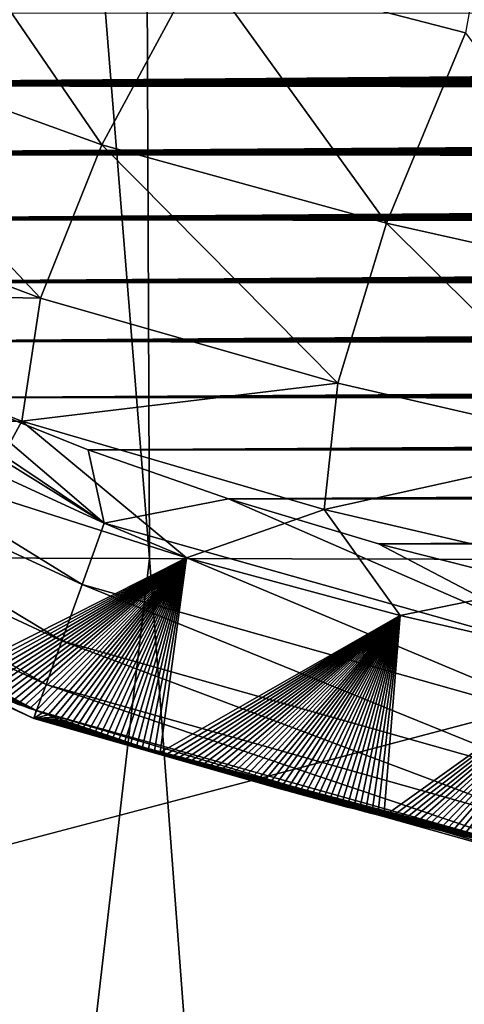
# Model space of a CAD drawing. Header units: metres. Extents: x -26 to 26, y -147 to 24.
# Tile 17 of 254: x -9.67 to -8.51, y -113.09 to -110.52. Entities that reach past the tile are written whole.
import ezdxf

# ---------------------------------------------------------------- set-up
doc = ezdxf.new("R2010")
doc.units = ezdxf.units.M
doc.layers.add('solid_12_411_052_XXX', color=7, linetype='CONTINUOUS')

msp = doc.modelspace()

# ---------------------------------------------------------------- linework, layer by layer
at = {"layer": 'solid_12_411_052_XXX'}
for points in [[(-10.809678, -111.919655, 102.806793), (-10.746757, -94.414001, 102.329155), (-9.33274, -111.923637, 102.476768)], [(-9.33274, -111.923637, 102.476768), (-10.746757, -94.414001, 102.329155), (-9.404312, -94.415939, 102.017281)], [(-7.843082, -111.927032, 102.21093), (-9.404312, -94.415939, 102.017281), (-8.006308, -94.417664, 101.746788)], [(-9.33274, -111.923637, 102.476768), (-9.404312, -94.415939, 102.017281), (-7.843082, -111.927032, 102.21093)], [(18.28219, -105.308563, 121.330444), (-18.285822, -105.184723, 121.330444), (-17.996473, -114.854576, 121.330444)], [(17.99773, -114.813347, 121.330444), (18.28219, -105.308563, 121.330444), (-17.996473, -114.854576, 121.330444)], [(-8.505817, -110.549721, 156.493286), (-9.202002, -110.36911, 156.497818), (-8.396753, -109.951408, 156.098618)], [(-9.457289, -110.842651, 156.994324), (-10.274776, -110.547279, 157.012878), (-9.956371, -110.114738, 156.508545)], [(-9.457289, -110.842651, 156.994324), (-9.956371, -110.114738, 156.508545), (-9.202002, -110.36911, 156.497818)], [(-8.712368, -111.047279, 156.985718), (-9.457289, -110.842651, 156.994324), (-9.202002, -110.36911, 156.497818)], [(-8.712368, -111.047279, 156.985718), (-9.202002, -110.36911, 156.497818), (-8.505817, -110.549721, 156.493286)], [(11.51422, -110.501778, 161.650711), (-11.518259, -110.498466, 161.650711), (-11.274885, -110.687469, 161.650726)], [(11.51422, -110.501778, 161.650711), (-11.274885, -110.687469, 161.650726), (11.48127, -110.52845, 161.650711)], [(11.48127, -110.52845, 161.650711), (-11.274885, -110.687469, 161.650726), (11.448085, -110.554939, 161.650711)], [(-9.617846, -111.243317, 157.563644), (-10.47823, -110.918015, 157.58931), (-10.274776, -110.547279, 157.012878)], [(-9.617846, -111.243317, 157.563644), (-10.274776, -110.547279, 157.012878), (-9.457289, -110.842651, 156.994324)], [(-8.022405, -111.201523, 156.987518), (-8.712368, -111.047279, 156.985718), (-8.505817, -110.549721, 156.493286)], [(11.448085, -110.554939, 161.650711), (-11.274885, -110.687469, 161.650726), (11.41466, -110.581253, 161.650726)], [(11.41466, -110.581253, 161.650726), (-11.274885, -110.687469, 161.650726), (11.38099, -110.607391, 161.650726)], [(11.38099, -110.607391, 161.650726), (-11.274885, -110.687469, 161.650726), (11.347101, -110.633347, 161.650726)], [(11.347101, -110.633347, 161.650726), (-11.274885, -110.687469, 161.650726), (11.31299, -110.659119, 161.650726)], [(11.31299, -110.659119, 161.650726), (-11.274885, -110.687469, 161.650726), (11.278649, -110.684708, 161.650726)], [(11.278649, -110.684708, 161.650726), (-11.274885, -110.687469, 161.650726), (11.244068, -110.710121, 161.650726)], [(11.244068, -110.710121, 161.650726), (-11.274885, -110.687469, 161.650726), (-11.018634, -110.867455, 161.650742)], [(11.244068, -110.710121, 161.650726), (-11.018634, -110.867455, 161.650742), (11.209237, -110.735367, 161.650726)], [(11.209237, -110.735367, 161.650726), (-11.018634, -110.867455, 161.650742), (11.174147, -110.760437, 161.650742)], [(11.174147, -110.760437, 161.650742), (-11.018634, -110.867455, 161.650742), (11.138786, -110.785355, 161.650742)], [(11.138786, -110.785355, 161.650742), (-11.018634, -110.867455, 161.650742), (11.103148, -110.810104, 161.650742)], [(11.103148, -110.810104, 161.650742), (-11.018634, -110.867455, 161.650742), (11.067256, -110.834694, 161.650742)], [(11.067256, -110.834694, 161.650742), (-11.018634, -110.867455, 161.650742), (11.031123, -110.859108, 161.650742)], [(11.031123, -110.859108, 161.650742), (-11.018634, -110.867455, 161.650742), (10.994737, -110.883354, 161.650742)], [(-8.839766, -111.465744, 157.551605), (-9.617846, -111.243317, 157.563644), (-9.457289, -110.842651, 156.994324)], [(-8.839766, -111.465744, 157.551605), (-9.457289, -110.842651, 156.994324), (-8.712368, -111.047279, 156.985718)], [(10.994737, -110.883354, 161.650742), (-11.018634, -110.867455, 161.650742), (-10.748249, -111.038841, 161.650757)], [(10.994737, -110.883354, 161.650742), (-10.748249, -111.038841, 161.650757), (10.958086, -110.907433, 161.650742)], [(10.958086, -110.907433, 161.650742), (-10.748249, -111.038841, 161.650757), (10.921156, -110.931351, 161.650757)], [(10.921156, -110.931351, 161.650757), (-10.748249, -111.038841, 161.650757), (10.883937, -110.955109, 161.650757)], [(-9.617846, -111.243317, 157.563644), (-10.544746, -111.226105, 158.206375), (-10.47823, -110.918015, 157.58931)], [(10.883937, -110.955109, 161.650757), (-10.748249, -111.038841, 161.650757), (10.846415, -110.978706, 161.650757)], [(10.846415, -110.978706, 161.650757), (-10.748249, -111.038841, 161.650757), (10.808578, -111.002151, 161.650757)], [(10.808578, -111.002151, 161.650757), (-10.748249, -111.038841, 161.650757), (10.77044, -111.025452, 161.650757)], [(10.77044, -111.025452, 161.650757), (-10.748249, -111.038841, 161.650757), (10.732031, -111.048584, 161.650757)], [(10.732031, -111.048584, 161.650757), (-10.748249, -111.038841, 161.650757), (-10.462212, -111.201904, 161.650772)], [(10.732031, -111.048584, 161.650757), (-10.462212, -111.201904, 161.650772), (10.693337, -111.071564, 161.650757)], [(-8.124603, -111.630585, 157.553818), (-8.839766, -111.465744, 157.551605), (-8.712368, -111.047279, 156.985718)], [(-8.124603, -111.630585, 157.553818), (-8.712368, -111.047279, 156.985718), (-8.022405, -111.201523, 156.987518)], [(10.693337, -111.071564, 161.650757), (-10.462212, -111.201904, 161.650772), (10.654348, -111.094376, 161.650772)], [(10.654348, -111.094376, 161.650772), (-10.462212, -111.201904, 161.650772), (10.615049, -111.117035, 161.650772)], [(10.615049, -111.117035, 161.650772), (-10.462212, -111.201904, 161.650772), (10.575429, -111.139542, 161.650772)], [(10.575429, -111.139542, 161.650772), (-10.462212, -111.201904, 161.650772), (10.535474, -111.16188, 161.650772)], [(10.535474, -111.16188, 161.650772), (-10.462212, -111.201904, 161.650772), (10.495173, -111.184052, 161.650772)], [(10.495173, -111.184052, 161.650772), (-10.462212, -111.201904, 161.650772), (10.454526, -111.20607, 161.650772)], [(-10.462212, -111.201904, 161.650772), (-10.70704, -111.252533, 161.631699), (-9.451155, -111.831688, 161.631195)], [(-10.158872, -111.356606, 161.650787), (-10.462212, -111.201904, 161.650772), (-9.451155, -111.831688, 161.631195)], [(10.454526, -111.20607, 161.650772), (-10.462212, -111.201904, 161.650772), (-10.158872, -111.356606, 161.650787)], [(10.454526, -111.20607, 161.650772), (-10.158872, -111.356606, 161.650787), (10.413571, -111.227936, 161.650772)], [(-10.544746, -111.226105, 158.206375), (-9.666798, -111.564804, 158.176819), (-10.253063, -111.568855, 158.824768)], [(-9.617846, -111.243317, 157.563644), (-9.666798, -111.564804, 158.176819), (-10.544746, -111.226105, 158.206375)], [(10.413571, -111.227936, 161.650772), (-10.158872, -111.356606, 161.650787), (10.372303, -111.249641, 161.650787)], [(-8.839766, -111.465744, 157.551605), (-9.666798, -111.564804, 158.176819), (-9.617846, -111.243317, 157.563644)], [(-10.70704, -111.252533, 161.631699), (-10.790764, -111.398338, 161.568481), (-9.50905, -111.992317, 161.565887)], [(-9.451155, -111.831688, 161.631195), (-10.70704, -111.252533, 161.631699), (-9.50905, -111.992317, 161.565887)], [(10.372303, -111.249641, 161.650787), (-10.158872, -111.356606, 161.650787), (10.330707, -111.271187, 161.650787)], [(10.330707, -111.271187, 161.650787), (-10.158872, -111.356606, 161.650787), (10.288769, -111.292572, 161.650787)], [(10.288769, -111.292572, 161.650787), (-10.158872, -111.356606, 161.650787), (10.246477, -111.313789, 161.650787)], [(10.246477, -111.313789, 161.650787), (-10.158872, -111.356606, 161.650787), (10.203817, -111.334839, 161.650787)], [(10.203817, -111.334839, 161.650787), (-10.158872, -111.356606, 161.650787), (10.160778, -111.355721, 161.650787)], [(10.160778, -111.355721, 161.650787), (-10.158872, -111.356606, 161.650787), (10.117351, -111.376434, 161.650787)], [(-9.836408, -111.50267, 161.650803), (-10.158872, -111.356606, 161.650787), (-9.451155, -111.831688, 161.631195)], [(10.117351, -111.376434, 161.650787), (-10.158872, -111.356606, 161.650787), (-9.836408, -111.50267, 161.650803)], [(-10.790764, -111.398338, 161.568481), (-10.867478, -111.531952, 161.458282), (-9.561918, -112.139, 161.451859)], [(-9.50905, -111.992317, 161.565887), (-10.790764, -111.398338, 161.568481), (-9.561918, -112.139, 161.451859)], [(10.117351, -111.376434, 161.650787), (-9.836408, -111.50267, 161.650803), (10.07358, -111.39698, 161.650787)], [(10.07358, -111.39698, 161.650787), (-9.836408, -111.50267, 161.650803), (10.029463, -111.417358, 161.650803)], [(10.029463, -111.417358, 161.650803), (-9.836408, -111.50267, 161.650803), (9.984986, -111.437576, 161.650803)], [(9.984986, -111.437576, 161.650803), (-9.836408, -111.50267, 161.650803), (9.940135, -111.457619, 161.650803)], [(9.940135, -111.457619, 161.650803), (-9.836408, -111.50267, 161.650803), (9.894893, -111.477501, 161.650803)], [(9.894893, -111.477501, 161.650803), (-9.836408, -111.50267, 161.650803), (9.849245, -111.497208, 161.650803)], [(-8.839766, -111.465744, 157.551605), (-8.875503, -111.795578, 158.163666), (-9.666798, -111.564804, 158.176819)], [(-8.124603, -111.630585, 157.553818), (-8.875503, -111.795578, 158.163666), (-8.839766, -111.465744, 157.551605)], [(9.849245, -111.497208, 161.650803), (-9.836408, -111.50267, 161.650803), (9.803178, -111.516739, 161.650803)], [(-9.492787, -111.639946, 161.650818), (-9.836408, -111.50267, 161.650803), (-9.451155, -111.831688, 161.631195)], [(9.803178, -111.516739, 161.650803), (-9.836408, -111.50267, 161.650803), (-9.492787, -111.639946, 161.650818)], [(9.803178, -111.516739, 161.650803), (-9.492787, -111.639946, 161.650818), (9.756675, -111.536102, 161.650803)], [(-10.867478, -111.531952, 161.458282), (-10.927819, -111.637054, 161.308151), (-9.603014, -112.253029, 161.296677)], [(-9.561918, -112.139, 161.451859), (-10.867478, -111.531952, 161.458282), (-9.603014, -112.253029, 161.296677)], [(9.756675, -111.536102, 161.650803), (-9.492787, -111.639946, 161.650818), (9.709776, -111.555298, 161.650803)], [(9.709776, -111.555298, 161.650803), (-9.492787, -111.639946, 161.650818), (9.662497, -111.574326, 161.650803)], [(-9.666798, -111.564804, 158.176819), (-9.769687, -111.751999, 158.809021), (-10.253063, -111.568855, 158.824768)], [(-9.666798, -111.564804, 158.176819), (-9.23564, -111.922646, 158.797501), (-9.769687, -111.751999, 158.809021)], [(-9.666798, -111.564804, 158.176819), (-8.875503, -111.795578, 158.163666), (-9.23564, -111.922646, 158.797501)], [(9.662497, -111.574326, 161.650803), (-9.492787, -111.639946, 161.650818), (9.61482, -111.593193, 161.650818)], [(9.61482, -111.593193, 161.650818), (-9.492787, -111.639946, 161.650818), (9.56673, -111.611885, 161.650818)], [(9.56673, -111.611885, 161.650818), (-9.492787, -111.639946, 161.650818), (9.518209, -111.630394, 161.650818)], [(9.518209, -111.630394, 161.650818), (-9.492787, -111.639946, 161.650818), (9.469242, -111.648727, 161.650818)], [(-8.124603, -111.630585, 157.553818), (-8.14968, -111.965172, 158.168121), (-8.875503, -111.795578, 158.163666)], [(-10.927819, -111.637054, 161.308151), (-10.96528, -111.702316, 161.134277), (-9.627728, -112.321617, 161.117752)], [(-9.603014, -112.253029, 161.296677), (-10.927819, -111.637054, 161.308151), (-9.627728, -112.321617, 161.117752)], [(-9.125924, -111.768028, 161.650833), (-9.492787, -111.639946, 161.650818), (-9.451155, -111.831688, 161.631195)], [(9.469242, -111.648727, 161.650818), (-9.492787, -111.639946, 161.650818), (-9.125924, -111.768028, 161.650833)], [(9.469242, -111.648727, 161.650818), (-9.125924, -111.768028, 161.650833), (9.419813, -111.666878, 161.650818)], [(9.419813, -111.666878, 161.650818), (-9.125924, -111.768028, 161.650833), (9.369904, -111.684837, 161.650818)], [(-10.96528, -111.702316, 161.134277), (-10.978386, -111.725174, 160.956512), (-9.635186, -112.342331, 160.936203)], [(-9.627728, -112.321617, 161.117752), (-10.96528, -111.702316, 161.134277), (-9.635186, -112.342331, 160.936203)], [(9.369904, -111.684837, 161.650818), (-9.125924, -111.768028, 161.650833), (9.319536, -111.702614, 161.650818)], [(9.319536, -111.702614, 161.650818), (-9.125924, -111.768028, 161.650833), (9.268747, -111.720238, 161.650818)], [(-10.978386, -111.725174, 160.956512), (-9.677364, -112.304482, 160.770462), (-9.661252, -112.310326, 160.770264)], [(-10.978386, -111.725174, 160.956512), (-9.661252, -112.310326, 160.770264), (-9.645186, -112.316109, 160.770065)], [(-10.978386, -111.725174, 160.956512), (-9.645186, -112.316109, 160.770065), (-9.62925, -112.321823, 160.769867)], [(-9.635186, -112.342331, 160.936203), (-10.978386, -111.725174, 160.956512), (-9.62925, -112.321823, 160.769867)], [(9.268747, -111.720238, 161.650818), (-9.125924, -111.768028, 161.650833), (9.217521, -111.737679, 161.650818)], [(-9.769687, -111.751999, 158.809021), (-9.23564, -111.922646, 158.797501), (-9.859089, -112.236298, 160.772858)], [(9.217521, -111.737679, 161.650818), (-9.125924, -111.768028, 161.650833), (9.165839, -111.754936, 161.650833)], [(9.165839, -111.754936, 161.650833), (-9.125924, -111.768028, 161.650833), (9.113686, -111.772003, 161.650833)], [(-9.125924, -111.768028, 161.650833), (-9.451155, -111.831688, 161.631195), (-8.124532, -112.204399, 161.630966)], [(-8.733701, -111.885895, 161.650833), (-9.125924, -111.768028, 161.650833), (-8.124532, -112.204399, 161.630966)], [(9.113686, -111.772003, 161.650833), (-9.125924, -111.768028, 161.650833), (-8.733701, -111.885895, 161.650833)], [(9.113686, -111.772003, 161.650833), (-8.733701, -111.885895, 161.650833), (9.061044, -111.788864, 161.650833)], [(-8.875503, -111.795578, 158.163666), (-8.676446, -112.072769, 158.794052), (-9.23564, -111.922646, 158.797501)], [(-8.875503, -111.795578, 158.163666), (-8.14968, -111.965172, 158.168121), (-8.676446, -112.072769, 158.794052)], [(9.061044, -111.788864, 161.650833), (-8.733701, -111.885895, 161.650833), (9.007895, -111.805519, 161.650833)], [(9.007895, -111.805519, 161.650833), (-8.733701, -111.885895, 161.650833), (8.954223, -111.821953, 161.650833)], [(-9.451155, -111.831688, 161.631195), (-9.50905, -111.992317, 161.565887), (-8.159728, -112.372719, 161.564682)], [(-8.124532, -112.204399, 161.630966), (-9.451155, -111.831688, 161.631195), (-8.159728, -112.372719, 161.564682)], [(8.954223, -111.821953, 161.650833), (-8.733701, -111.885895, 161.650833), (8.900034, -111.838165, 161.650833)], [(8.900034, -111.838165, 161.650833), (-8.733701, -111.885895, 161.650833), (8.845387, -111.854179, 161.650833)], [(8.845387, -111.854179, 161.650833), (-8.733701, -111.885895, 161.650833), (8.790263, -111.870003, 161.650833)], [(8.790263, -111.870003, 161.650833), (-8.733701, -111.885895, 161.650833), (8.734643, -111.885612, 161.650833)], [(8.734643, -111.885612, 161.650833), (-8.733701, -111.885895, 161.650833), (8.678504, -111.901009, 161.650833)], [(-8.313858, -111.992027, 161.650848), (-8.733701, -111.885895, 161.650833), (-8.124532, -112.204399, 161.630966)], [(8.678504, -111.901009, 161.650833), (-8.733701, -111.885895, 161.650833), (-8.313858, -111.992027, 161.650848)], [(-10.04378, -118.039871, 102.788063), (-10.809678, -111.919655, 102.806793), (-9.33274, -111.923637, 102.476768)], [(-8.971003, -116.734688, 102.535797), (-10.04378, -118.039871, 102.788063), (-9.33274, -111.923637, 102.476768)], [(-9.23564, -111.922646, 158.797501), (-9.841969, -112.242905, 160.772614), (-9.859089, -112.236298, 160.772858)], [(-9.23564, -111.922646, 158.797501), (-9.825011, -112.249413, 160.772385), (-9.841969, -112.242905, 160.772614)], [(-9.23564, -111.922646, 158.797501), (-9.808202, -112.255829, 160.772171), (-9.825011, -112.249413, 160.772385)], [(-9.23564, -111.922646, 158.797501), (-9.791526, -112.262154, 160.771942), (-9.808202, -112.255829, 160.772171)], [(-9.23564, -111.922646, 158.797501), (-9.774971, -112.268394, 160.771729), (-9.791526, -112.262154, 160.771942)], [(-9.23564, -111.922646, 158.797501), (-9.758521, -112.274567, 160.7715), (-9.774971, -112.268394, 160.771729)], [(-9.23564, -111.922646, 158.797501), (-9.742163, -112.280663, 160.771286), (-9.758521, -112.274567, 160.7715)], [(-9.23564, -111.922646, 158.797501), (-9.725883, -112.286697, 160.771088), (-9.742163, -112.280663, 160.771286)], [(-9.23564, -111.922646, 158.797501), (-9.709665, -112.292679, 160.770874), (-9.725883, -112.286697, 160.771088)], [(-9.23564, -111.922646, 158.797501), (-9.693498, -112.298607, 160.770676), (-9.709665, -112.292679, 160.770874)], [(-9.23564, -111.922646, 158.797501), (-9.677364, -112.304482, 160.770462), (-9.693498, -112.298607, 160.770676)], [(-9.23564, -111.922646, 158.797501), (-9.661252, -112.310326, 160.770264), (-9.677364, -112.304482, 160.770462)], [(-9.23564, -111.922646, 158.797501), (-9.645186, -112.316109, 160.770065), (-9.661252, -112.310326, 160.770264)], [(-9.23564, -111.922646, 158.797501), (-9.62925, -112.321823, 160.769867), (-9.645186, -112.316109, 160.770065)], [(-9.23564, -111.922646, 158.797501), (-9.613432, -112.327461, 160.769669), (-9.62925, -112.321823, 160.769867)], [(-9.23564, -111.922646, 158.797501), (-9.597718, -112.333023, 160.769485), (-9.613432, -112.327461, 160.769669)], [(-9.23564, -111.922646, 158.797501), (-9.582096, -112.338531, 160.769287), (-9.597718, -112.333023, 160.769485)], [(-9.23564, -111.922646, 158.797501), (-9.56655, -112.343979, 160.769104), (-9.582096, -112.338531, 160.769287)], [(-9.23564, -111.922646, 158.797501), (-9.551066, -112.349373, 160.768921), (-9.56655, -112.343979, 160.769104)], [(-9.23564, -111.922646, 158.797501), (-9.535631, -112.354729, 160.768738), (-9.551066, -112.349373, 160.768921)], [(-9.23564, -111.922646, 158.797501), (-9.520231, -112.360039, 160.768555), (-9.535631, -112.354729, 160.768738)], [(-9.23564, -111.922646, 158.797501), (-9.50485, -112.365311, 160.768387), (-9.520231, -112.360039, 160.768555)], [(-9.23564, -111.922646, 158.797501), (-9.489475, -112.370552, 160.768204), (-9.50485, -112.365311, 160.768387)], [(-9.23564, -111.922646, 158.797501), (-9.474092, -112.375771, 160.768036), (-9.489475, -112.370552, 160.768204)], [(-9.23564, -111.922646, 158.797501), (-9.458686, -112.380966, 160.767853), (-9.474092, -112.375771, 160.768036)], [(-9.23564, -111.922646, 158.797501), (-9.443243, -112.386147, 160.767685), (-9.458686, -112.380966, 160.767853)], [(-9.23564, -111.922646, 158.797501), (-9.427749, -112.391312, 160.767517), (-9.443243, -112.386147, 160.767685)], [(-9.23564, -111.922646, 158.797501), (-9.412252, -112.396454, 160.767334), (-9.427749, -112.391312, 160.767517)], [(-9.23564, -111.922646, 158.797501), (-9.396785, -112.401558, 160.767166), (-9.412252, -112.396454, 160.767334)], [(-9.23564, -111.922646, 158.797501), (-9.38134, -112.406624, 160.766998), (-9.396785, -112.401558, 160.767166)], [(-9.23564, -111.922646, 158.797501), (-9.365912, -112.411659, 160.76683), (-9.38134, -112.406624, 160.766998)], [(-9.23564, -111.922646, 158.797501), (-9.350495, -112.416664, 160.766678), (-9.365912, -112.411659, 160.76683)], [(-9.23564, -111.922646, 158.797501), (-9.335084, -112.421631, 160.76651), (-9.350495, -112.416664, 160.766678)], [(-9.23564, -111.922646, 158.797501), (-9.319673, -112.426582, 160.766357), (-9.335084, -112.421631, 160.76651)], [(-8.971003, -116.734688, 102.535797), (-9.33274, -111.923637, 102.476768), (-7.843082, -111.927032, 102.21093)], [(-9.23564, -111.922646, 158.797501), (-9.304254, -112.431503, 160.76619), (-9.319673, -112.426582, 160.766357)], [(-9.23564, -111.922646, 158.797501), (-8.676446, -112.072769, 158.794052), (-9.304254, -112.431503, 160.76619)], [(-7.716168, -115.587151, 102.293228), (-8.971003, -116.734688, 102.535797), (-7.843082, -111.927032, 102.21093)], [(-8.14968, -111.965172, 158.168121), (-8.151726, -112.192879, 158.801758), (-8.676446, -112.072769, 158.794052)], [(-9.50905, -111.992317, 161.565887), (-9.561918, -112.139, 161.451859), (-8.191816, -112.526176, 161.448822)], [(-8.159728, -112.372719, 161.564682), (-9.50905, -111.992317, 161.565887), (-8.191816, -112.526176, 161.448822)], [(-8.676446, -112.072769, 158.794052), (-9.288822, -112.436394, 160.766037), (-9.304254, -112.431503, 160.76619)], [(-8.676446, -112.072769, 158.794052), (-9.273373, -112.441277, 160.765869), (-9.288822, -112.436394, 160.766037)], [(-8.676446, -112.072769, 158.794052), (-9.257897, -112.446129, 160.765717), (-9.273373, -112.441277, 160.765869)], [(-8.676446, -112.072769, 158.794052), (-9.242393, -112.450966, 160.765564), (-9.257897, -112.446129, 160.765717)], [(-8.676446, -112.072769, 158.794052), (-9.226851, -112.455788, 160.765411), (-9.242393, -112.450966, 160.765564)], [(-8.676446, -112.072769, 158.794052), (-9.211266, -112.460594, 160.765259), (-9.226851, -112.455788, 160.765411)], [(-8.676446, -112.072769, 158.794052), (-9.195635, -112.465393, 160.765121), (-9.211266, -112.460594, 160.765259)], [(-8.676446, -112.072769, 158.794052), (-9.179969, -112.470169, 160.764969), (-9.195635, -112.465393, 160.765121)], [(-8.676446, -112.072769, 158.794052), (-9.164272, -112.47493, 160.764816), (-9.179969, -112.470169, 160.764969)], [(-8.676446, -112.072769, 158.794052), (-9.148548, -112.479668, 160.764679), (-9.164272, -112.47493, 160.764816)], [(-8.676446, -112.072769, 158.794052), (-9.132799, -112.484383, 160.764526), (-9.148548, -112.479668, 160.764679)], [(-8.676446, -112.072769, 158.794052), (-9.117026, -112.489082, 160.764389), (-9.132799, -112.484383, 160.764526)], [(-8.676446, -112.072769, 158.794052), (-9.101233, -112.493759, 160.764252), (-9.117026, -112.489082, 160.764389)], [(-8.676446, -112.072769, 158.794052), (-9.085422, -112.498413, 160.764099), (-9.101233, -112.493759, 160.764252)], [(-8.676446, -112.072769, 158.794052), (-9.069595, -112.503044, 160.763962), (-9.085422, -112.498413, 160.764099)], [(-8.676446, -112.072769, 158.794052), (-9.053755, -112.507652, 160.763824), (-9.069595, -112.503044, 160.763962)], [(-8.676446, -112.072769, 158.794052), (-9.037904, -112.512238, 160.763702), (-9.053755, -112.507652, 160.763824)], [(-8.676446, -112.072769, 158.794052), (-9.022044, -112.516792, 160.763565), (-9.037904, -112.512238, 160.763702)], [(-8.676446, -112.072769, 158.794052), (-9.006178, -112.521324, 160.763428), (-9.022044, -112.516792, 160.763565)], [(-8.676446, -112.072769, 158.794052), (-8.990309, -112.525833, 160.763306), (-9.006178, -112.521324, 160.763428)], [(-8.676446, -112.072769, 158.794052), (-8.974439, -112.530312, 160.763168), (-8.990309, -112.525833, 160.763306)], [(-8.676446, -112.072769, 158.794052), (-8.958563, -112.53476, 160.763046), (-8.974439, -112.530312, 160.763168)], [(-8.676446, -112.072769, 158.794052), (-8.942671, -112.539192, 160.762924), (-8.958563, -112.53476, 160.763046)], [(-8.676446, -112.072769, 158.794052), (-8.926764, -112.543594, 160.762802), (-8.942671, -112.539192, 160.762924)], [(-8.676446, -112.072769, 158.794052), (-8.910843, -112.547981, 160.76268), (-8.926764, -112.543594, 160.762802)], [(-8.676446, -112.072769, 158.794052), (-8.894912, -112.552338, 160.762573), (-8.910843, -112.547981, 160.76268)], [(-8.676446, -112.072769, 158.794052), (-8.87897, -112.556671, 160.762451), (-8.894912, -112.552338, 160.762573)], [(-8.676446, -112.072769, 158.794052), (-8.863022, -112.560982, 160.762329), (-8.87897, -112.556671, 160.762451)], [(-8.676446, -112.072769, 158.794052), (-8.847067, -112.565262, 160.762222), (-8.863022, -112.560982, 160.762329)], [(-8.676446, -112.072769, 158.794052), (-8.831108, -112.569519, 160.762115), (-8.847067, -112.565262, 160.762222)], [(-8.676446, -112.072769, 158.794052), (-8.815146, -112.573753, 160.762009), (-8.831108, -112.569519, 160.762115)], [(-8.676446, -112.072769, 158.794052), (-8.799185, -112.577957, 160.761902), (-8.815146, -112.573753, 160.762009)], [(-8.676446, -112.072769, 158.794052), (-8.783225, -112.58213, 160.761795), (-8.799185, -112.577957, 160.761902)], [(-8.676446, -112.072769, 158.794052), (-8.767267, -112.586281, 160.761688), (-8.783225, -112.58213, 160.761795)], [(-8.676446, -112.072769, 158.794052), (-8.751315, -112.590408, 160.761597), (-8.767267, -112.586281, 160.761688)], [(-8.676446, -112.072769, 158.794052), (-8.73537, -112.594498, 160.76149), (-8.751315, -112.590408, 160.761597)], [(-8.676446, -112.072769, 158.794052), (-8.719422, -112.598564, 160.761398), (-8.73537, -112.594498, 160.76149)], [(-8.676446, -112.072769, 158.794052), (-8.151726, -112.192879, 158.801758), (-8.719422, -112.598564, 160.761398)], [(-9.561918, -112.139, 161.451859), (-9.603014, -112.253029, 161.296677), (-8.216617, -112.644783, 161.291245)], [(-8.191816, -112.526176, 161.448822), (-9.561918, -112.139, 161.451859), (-8.216617, -112.644783, 161.291245)], [(-8.151726, -112.192879, 158.801758), (-8.703469, -112.602608, 160.761307), (-8.719422, -112.598564, 160.761398)], [(-8.151726, -112.192879, 158.801758), (-8.687513, -112.606621, 160.761215), (-8.703469, -112.602608, 160.761307)], [(-8.151726, -112.192879, 158.801758), (-8.671556, -112.610611, 160.761124), (-8.687513, -112.606621, 160.761215)], [(-8.151726, -112.192879, 158.801758), (-8.655597, -112.614578, 160.761032), (-8.671556, -112.610611, 160.761124)], [(-8.151726, -112.192879, 158.801758), (-8.639638, -112.618515, 160.760956), (-8.655597, -112.614578, 160.761032)], [(-8.151726, -112.192879, 158.801758), (-8.623682, -112.622421, 160.760864), (-8.639638, -112.618515, 160.760956)], [(-8.151726, -112.192879, 158.801758), (-8.607729, -112.626305, 160.760788), (-8.623682, -112.622421, 160.760864)], [(-8.151726, -112.192879, 158.801758), (-8.591782, -112.630165, 160.760712), (-8.607729, -112.626305, 160.760788)], [(-8.151726, -112.192879, 158.801758), (-8.57584, -112.633995, 160.760635), (-8.591782, -112.630165, 160.760712)], [(-8.151726, -112.192879, 158.801758), (-8.559906, -112.637794, 160.760559), (-8.57584, -112.633995, 160.760635)], [(-8.151726, -112.192879, 158.801758), (-8.543981, -112.641571, 160.760498), (-8.559906, -112.637794, 160.760559)], [(-8.151726, -112.192879, 158.801758), (-8.528065, -112.645317, 160.760422), (-8.543981, -112.641571, 160.760498)], [(-8.151726, -112.192879, 158.801758), (-8.51216, -112.649033, 160.760361), (-8.528065, -112.645317, 160.760422)], [(-8.151726, -112.192879, 158.801758), (-8.496272, -112.652725, 160.760284), (-8.51216, -112.649033, 160.760361)], [(-9.603014, -112.253029, 161.296677), (-9.627728, -112.321617, 161.117752), (-8.231297, -112.715004, 161.10994)], [(-8.216617, -112.644783, 161.291245), (-9.603014, -112.253029, 161.296677), (-8.231297, -112.715004, 161.10994)], [(-9.627728, -112.321617, 161.117752), (-9.635186, -112.342331, 160.936203), (-8.235368, -112.734489, 160.926651)], [(-9.635186, -112.342331, 160.936203), (-9.62925, -112.321823, 160.769867), (-9.613432, -112.327461, 160.769669)], [(-9.635186, -112.342331, 160.936203), (-9.613432, -112.327461, 160.769669), (-9.597718, -112.333023, 160.769485)], [(-8.231297, -112.715004, 161.10994), (-9.627728, -112.321617, 161.117752), (-8.235368, -112.734489, 160.926651)], [(-9.635186, -112.342331, 160.936203), (-9.597718, -112.333023, 160.769485), (-9.582096, -112.338531, 160.769287)], [(-9.635186, -112.342331, 160.936203), (-9.582096, -112.338531, 160.769287), (-9.56655, -112.343979, 160.769104)], [(-9.635186, -112.342331, 160.936203), (-9.56655, -112.343979, 160.769104), (-9.551066, -112.349373, 160.768921)], [(-9.635186, -112.342331, 160.936203), (-9.551066, -112.349373, 160.768921), (-9.535631, -112.354729, 160.768738)], [(-9.635186, -112.342331, 160.936203), (-9.535631, -112.354729, 160.768738), (-9.520231, -112.360039, 160.768555)], [(-9.635186, -112.342331, 160.936203), (-9.520231, -112.360039, 160.768555), (-9.50485, -112.365311, 160.768387)], [(-9.635186, -112.342331, 160.936203), (-9.50485, -112.365311, 160.768387), (-9.489475, -112.370552, 160.768204)], [(-9.635186, -112.342331, 160.936203), (-9.489475, -112.370552, 160.768204), (-9.474092, -112.375771, 160.768036)], [(-9.635186, -112.342331, 160.936203), (-9.474092, -112.375771, 160.768036), (-9.458686, -112.380966, 160.767853)], [(-9.635186, -112.342331, 160.936203), (-9.458686, -112.380966, 160.767853), (-9.443243, -112.386147, 160.767685)], [(-9.635186, -112.342331, 160.936203), (-9.443243, -112.386147, 160.767685), (-9.427749, -112.391312, 160.767517)], [(-9.635186, -112.342331, 160.936203), (-9.427749, -112.391312, 160.767517), (-9.412252, -112.396454, 160.767334)], [(-9.635186, -112.342331, 160.936203), (-9.412252, -112.396454, 160.767334), (-9.396785, -112.401558, 160.767166)], [(-9.635186, -112.342331, 160.936203), (-9.396785, -112.401558, 160.767166), (-9.38134, -112.406624, 160.766998)], [(-9.635186, -112.342331, 160.936203), (-9.38134, -112.406624, 160.766998), (-9.365912, -112.411659, 160.76683)], [(-9.635186, -112.342331, 160.936203), (-9.365912, -112.411659, 160.76683), (-9.350495, -112.416664, 160.766678)], [(-9.635186, -112.342331, 160.936203), (-9.350495, -112.416664, 160.766678), (-9.335084, -112.421631, 160.76651)], [(-9.635186, -112.342331, 160.936203), (-9.335084, -112.421631, 160.76651), (-9.319673, -112.426582, 160.766357)], [(-9.635186, -112.342331, 160.936203), (-9.319673, -112.426582, 160.766357), (-9.304254, -112.431503, 160.76619)], [(-9.635186, -112.342331, 160.936203), (-9.304254, -112.431503, 160.76619), (-9.288822, -112.436394, 160.766037)], [(-9.635186, -112.342331, 160.936203), (-9.288822, -112.436394, 160.766037), (-9.273373, -112.441277, 160.765869)], [(-9.635186, -112.342331, 160.936203), (-9.273373, -112.441277, 160.765869), (-9.257897, -112.446129, 160.765717)], [(-9.635186, -112.342331, 160.936203), (-9.257897, -112.446129, 160.765717), (-9.242393, -112.450966, 160.765564)], [(-9.635186, -112.342331, 160.936203), (-9.242393, -112.450966, 160.765564), (-9.226851, -112.455788, 160.765411)], [(-9.635186, -112.342331, 160.936203), (-9.226851, -112.455788, 160.765411), (-9.211266, -112.460594, 160.765259)], [(-9.635186, -112.342331, 160.936203), (-9.211266, -112.460594, 160.765259), (-9.195635, -112.465393, 160.765121)], [(-9.635186, -112.342331, 160.936203), (-9.195635, -112.465393, 160.765121), (-9.179969, -112.470169, 160.764969)], [(-9.635186, -112.342331, 160.936203), (-9.179969, -112.470169, 160.764969), (-9.164272, -112.47493, 160.764816)], [(-9.635186, -112.342331, 160.936203), (-9.164272, -112.47493, 160.764816), (-9.148548, -112.479668, 160.764679)], [(-9.635186, -112.342331, 160.936203), (-9.148548, -112.479668, 160.764679), (-9.132799, -112.484383, 160.764526)], [(-9.635186, -112.342331, 160.936203), (-9.132799, -112.484383, 160.764526), (-9.117026, -112.489082, 160.764389)], [(-9.635186, -112.342331, 160.936203), (-9.117026, -112.489082, 160.764389), (-9.101233, -112.493759, 160.764252)], [(-9.635186, -112.342331, 160.936203), (-9.101233, -112.493759, 160.764252), (-9.085422, -112.498413, 160.764099)], [(-9.635186, -112.342331, 160.936203), (-9.085422, -112.498413, 160.764099), (-9.069595, -112.503044, 160.763962)], [(-9.635186, -112.342331, 160.936203), (-9.069595, -112.503044, 160.763962), (-9.053755, -112.507652, 160.763824)], [(-9.635186, -112.342331, 160.936203), (-9.053755, -112.507652, 160.763824), (-9.037904, -112.512238, 160.763702)], [(-9.635186, -112.342331, 160.936203), (-9.037904, -112.512238, 160.763702), (-9.022044, -112.516792, 160.763565)], [(-9.635186, -112.342331, 160.936203), (-9.022044, -112.516792, 160.763565), (-9.006178, -112.521324, 160.763428)], [(-9.635186, -112.342331, 160.936203), (-9.006178, -112.521324, 160.763428), (-8.990309, -112.525833, 160.763306)], [(-9.635186, -112.342331, 160.936203), (-8.990309, -112.525833, 160.763306), (-8.974439, -112.530312, 160.763168)], [(-9.635186, -112.342331, 160.936203), (-8.974439, -112.530312, 160.763168), (-8.958563, -112.53476, 160.763046)], [(-9.635186, -112.342331, 160.936203), (-8.958563, -112.53476, 160.763046), (-8.942671, -112.539192, 160.762924)], [(-9.635186, -112.342331, 160.936203), (-8.942671, -112.539192, 160.762924), (-8.926764, -112.543594, 160.762802)], [(-9.635186, -112.342331, 160.936203), (-8.926764, -112.543594, 160.762802), (-8.910843, -112.547981, 160.76268)], [(-9.635186, -112.342331, 160.936203), (-8.910843, -112.547981, 160.76268), (-8.894912, -112.552338, 160.762573)], [(-9.635186, -112.342331, 160.936203), (-8.894912, -112.552338, 160.762573), (-8.87897, -112.556671, 160.762451)], [(-9.635186, -112.342331, 160.936203), (-8.87897, -112.556671, 160.762451), (-8.863022, -112.560982, 160.762329)], [(-9.635186, -112.342331, 160.936203), (-8.863022, -112.560982, 160.762329), (-8.847067, -112.565262, 160.762222)], [(-9.635186, -112.342331, 160.936203), (-8.847067, -112.565262, 160.762222), (-8.831108, -112.569519, 160.762115)], [(-9.635186, -112.342331, 160.936203), (-8.831108, -112.569519, 160.762115), (-8.815146, -112.573753, 160.762009)], [(-9.635186, -112.342331, 160.936203), (-8.815146, -112.573753, 160.762009), (-8.799185, -112.577957, 160.761902)], [(-9.635186, -112.342331, 160.936203), (-8.799185, -112.577957, 160.761902), (-8.783225, -112.58213, 160.761795)], [(-9.635186, -112.342331, 160.936203), (-8.783225, -112.58213, 160.761795), (-8.767267, -112.586281, 160.761688)], [(-9.635186, -112.342331, 160.936203), (-8.767267, -112.586281, 160.761688), (-8.751315, -112.590408, 160.761597)], [(-9.635186, -112.342331, 160.936203), (-8.751315, -112.590408, 160.761597), (-8.73537, -112.594498, 160.76149)], [(-9.635186, -112.342331, 160.936203), (-8.73537, -112.594498, 160.76149), (-8.719422, -112.598564, 160.761398)], [(-9.635186, -112.342331, 160.936203), (-8.719422, -112.598564, 160.761398), (-8.703469, -112.602608, 160.761307)], [(-9.635186, -112.342331, 160.936203), (-8.703469, -112.602608, 160.761307), (-8.687513, -112.606621, 160.761215)], [(-9.635186, -112.342331, 160.936203), (-8.687513, -112.606621, 160.761215), (-8.671556, -112.610611, 160.761124)], [(-9.635186, -112.342331, 160.936203), (-8.671556, -112.610611, 160.761124), (-8.655597, -112.614578, 160.761032)], [(-9.635186, -112.342331, 160.936203), (-8.655597, -112.614578, 160.761032), (-8.639638, -112.618515, 160.760956)], [(-9.635186, -112.342331, 160.936203), (-8.639638, -112.618515, 160.760956), (-8.623682, -112.622421, 160.760864)], [(-9.635186, -112.342331, 160.936203), (-8.623682, -112.622421, 160.760864), (-8.607729, -112.626305, 160.760788)], [(-9.635186, -112.342331, 160.936203), (-8.607729, -112.626305, 160.760788), (-8.591782, -112.630165, 160.760712)], [(-9.635186, -112.342331, 160.936203), (-8.591782, -112.630165, 160.760712), (-8.57584, -112.633995, 160.760635)], [(-9.635186, -112.342331, 160.936203), (-8.57584, -112.633995, 160.760635), (-8.559906, -112.637794, 160.760559)], [(-9.635186, -112.342331, 160.936203), (-8.559906, -112.637794, 160.760559), (-8.543981, -112.641571, 160.760498)], [(-9.635186, -112.342331, 160.936203), (-8.543981, -112.641571, 160.760498), (-8.528065, -112.645317, 160.760422)], [(-9.635186, -112.342331, 160.936203), (-8.528065, -112.645317, 160.760422), (-8.51216, -112.649033, 160.760361)], [(-9.635186, -112.342331, 160.936203), (-8.51216, -112.649033, 160.760361), (-8.496272, -112.652725, 160.760284)], [(-9.635186, -112.342331, 160.936203), (-8.496272, -112.652725, 160.760284), (-8.480413, -112.656387, 160.760223)], [(-9.635186, -112.342331, 160.936203), (-8.480413, -112.656387, 160.760223), (-8.464581, -112.660019, 160.760178)], [(-9.635186, -112.342331, 160.936203), (-8.464581, -112.660019, 160.760178), (-8.448771, -112.66362, 160.760117)], [(-9.635186, -112.342331, 160.936203), (-8.448771, -112.66362, 160.760117), (-8.432973, -112.667198, 160.760056)], [(-9.635186, -112.342331, 160.936203), (-8.432973, -112.667198, 160.760056), (-8.417185, -112.670753, 160.76001)], [(-9.635186, -112.342331, 160.936203), (-8.417185, -112.670753, 160.76001), (-8.401398, -112.674278, 160.759949)], [(-9.635186, -112.342331, 160.936203), (-8.401398, -112.674278, 160.759949), (-8.385607, -112.677788, 160.759903)], [(-9.635186, -112.342331, 160.936203), (-8.385607, -112.677788, 160.759903), (-8.369805, -112.681282, 160.759857)], [(-9.635186, -112.342331, 160.936203), (-8.369805, -112.681282, 160.759857), (-8.353987, -112.684753, 160.759811)], [(-9.635186, -112.342331, 160.936203), (-8.353987, -112.684753, 160.759811), (-8.338146, -112.688202, 160.759766)], [(-9.635186, -112.342331, 160.936203), (-8.338146, -112.688202, 160.759766), (-8.322277, -112.691643, 160.759735)], [(-9.635186, -112.342331, 160.936203), (-8.322277, -112.691643, 160.759735), (-8.306373, -112.695068, 160.759689)], [(-9.635186, -112.342331, 160.936203), (-8.306373, -112.695068, 160.759689), (-8.290426, -112.698486, 160.759644)], [(-9.635186, -112.342331, 160.936203), (-8.290426, -112.698486, 160.759644), (-8.274433, -112.701889, 160.759613)], [(-9.635186, -112.342331, 160.936203), (-8.274433, -112.701889, 160.759613), (-8.258419, -112.705269, 160.759567)], [(-9.635186, -112.342331, 160.936203), (-8.258419, -112.705269, 160.759567), (-8.242421, -112.708633, 160.759537)], [(-8.235368, -112.734489, 160.926651), (-9.635186, -112.342331, 160.936203), (-8.242421, -112.708633, 160.759537)]]:
    msp.add_3dface(points, dxfattribs=at)

doc.saveas('drawing.dxf')
